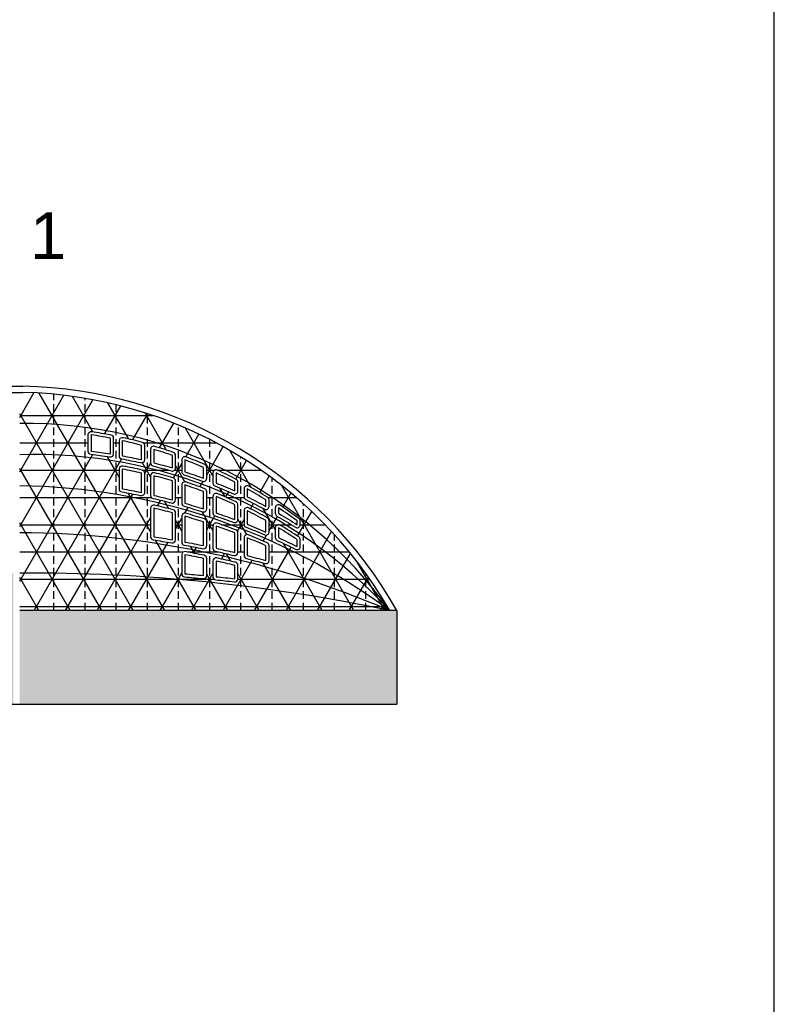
# Model space of a CAD drawing. Header units: inches. Extents: x 21 to 132, y 19 to 196.
# Tile 51 of 54: x 108 to 132, y 133 to 164. Entities that reach past the tile are written whole.
import ezdxf

# ---------------------------------------------------------------- set-up
doc = ezdxf.new("R2010")
doc.units = ezdxf.units.IN
doc.header["$MEASUREMENT"] = 0
doc.linetypes.add('DIVIDE', pattern=[1.25, 0.5, -0.25, 0, -0.25, 0, -0.25])
doc.linetypes.add('HIDDEN', pattern=[0.375, 0.25, -0.125])
for name, color, linetype in [('ax', 40, 'DIVIDE'), ('FURN', 253, 'Continuous'), ('inwall', 41, 'Continuous'), ('wall', 7, 'Continuous')]:
    doc.layers.add(name, color=color, linetype=linetype)
doc.layers.add('door&win', color=5, linetype='Continuous', lineweight=25)
doc.styles.get("Standard").update_dxf_attribs({"font": 'arial.ttf'})

msp = doc.modelspace()

# ---------------------------------------------------------------- hatches: boundary and pattern name
at = {"layer": 'FURN'}
h = msp.add_hatch(dxfattribs=at)
h.set_pattern_fill('NET3', color=256, scale=7)
h.set_pattern_definition([(0, (141.3531, 111.15675), (0, 0.875), []), (60, (141.3531, 111.15675), (-0.757772, 0.4375), []), (120, (141.3531, 111.15675), (-0.757772, -0.4375), [])])
h.paths.add_polyline_path([(107.97891, 152.15202), (108.07891, 152.15202, -0.26232587), (119.84883, 145.15202), (107.97891, 145.15202)])
h.paths.add_polyline_path([(111.26166, 148.94919, -0.00744397), (111.85874, 148.83544, 0.47504345), (111.97891, 148.93339), (111.97891, 149.57474, 0.34975505), (111.90122, 149.67222, 0.01008667), (111.29727, 149.79767, 0.46938281), (111.17891, 149.69936), (111.17891, 149.04769, 0.36430136)], flags=16)
h.paths.add_polyline_path([(111.27891, 149.04769, -0.00744397), (111.87891, 148.93339), (111.87891, 149.57474, 0.01008667), (111.27891, 149.69936)], flags=0)
h.paths.add_polyline_path([(112.17891, 147.51853, 0.37151051), (112.26417, 147.41963, -0.00495158), (112.86221, 147.32442, 0.4642512), (112.97891, 147.42302), (112.97891, 148.28773, 0.34041989), (112.90446, 148.38442, 0.00768359), (112.30148, 148.53387, 0.48256168), (112.17891, 148.43645)], flags=16)
h.paths.add_polyline_path([(112.27891, 147.51853, -0.00495158), (112.87891, 147.42302), (112.87891, 148.28773, 0.00768359), (112.27891, 148.43645)], flags=0)
h.paths.add_polyline_path([(112.25679, 148.74931, -0.00752483), (112.85386, 148.60437, 0.49047188), (112.97891, 148.70118), (112.97891, 149.30976, 0.33075378), (112.9078, 149.40549, 0.01025451), (112.30385, 149.57432, 0.49012549), (112.17891, 149.47748), (112.17891, 148.84683, 0.35028282)], flags=16)
h.paths.add_polyline_path([(112.27891, 148.84683, -0.00752483), (112.87891, 148.70118), (112.87891, 149.30976, 0.01025451), (112.27891, 149.47748)], flags=0)
h.paths.add_polyline_path([(111.85718, 149.88719, 0.47994426), (111.97891, 149.9848), (111.97891, 150.46279, 0.33881099), (111.90502, 150.55933, 0.01094233), (111.30077, 150.70862, 0.48032484), (111.17891, 150.61104), (111.17891, 150.1061, 0.36246977), (111.26102, 150.00771, -0.00981709)], flags=16)
h.paths.add_polyline_path([(110.97891, 150.17345), (110.97891, 150.69457, 0.35920125), (110.89793, 150.79274, 0.01077794), (110.29369, 150.89637, 0.45834551), (110.17891, 150.79747), (110.17891, 150.25458, 0.3809247), (110.26744, 150.15524, -0.00970998), (110.86359, 150.07464, 0.46001735)], flags=16)
h.paths.add_polyline_path([(111.87891, 149.9848), (111.87891, 150.46279, 0.01094233), (111.27891, 150.61104), (111.27891, 150.1061, -0.00981709)], flags=0)
h.paths.add_polyline_path([(110.87891, 150.17345), (110.87891, 150.69457, 0.01077794), (110.27891, 150.79747), (110.27891, 150.25458, -0.00970998)], flags=0)
h.paths.add_polyline_path([(113.17891, 147.35255, 0.36213708), (113.26091, 147.25418, -0.00498056), (113.85895, 147.13856, 0.47436793), (113.97891, 147.23655), (113.97891, 147.99559, 0.32603166), (113.90943, 148.09082, 0.00779357), (113.30645, 148.27375, 0.49849144), (113.17891, 148.17761)], flags=16)
h.paths.add_polyline_path([(112.25461, 149.79318, -0.00997163), (112.85076, 149.63113, 0.50048749), (112.97891, 149.72709), (112.97891, 150.13085, 0.31982612), (112.91156, 150.22536, 0.01051556), (112.30756, 150.4199, 0.50211451), (112.17891, 150.32409), (112.17891, 149.89018, 0.34401375)], flags=16)
h.paths.add_polyline_path([(113.25191, 148.49708, -0.00762804), (113.84899, 148.31979, 0.50629731), (113.97891, 148.41521), (113.97891, 148.96962, 0.31157235), (113.91439, 149.06311, 0.01048187), (113.31044, 149.27789, 0.51159075), (113.17891, 149.18299), (113.17891, 148.59336, 0.33622779)], flags=16)
h.paths.add_polyline_path([(113.27891, 147.35255, -0.00498056), (113.87891, 147.23655), (113.87891, 147.99559, 0.00779357), (113.27891, 148.17761)], flags=0)
h.paths.add_polyline_path([(112.27891, 149.89018, -0.00997163), (112.87891, 149.72709), (112.87891, 150.13085, 0.01051556), (112.27891, 150.32409)], flags=0)
h.paths.add_polyline_path([(113.17891, 146.94581), (113.17891, 146.33397, 0.38935549), (113.27036, 146.23433, -0.00250742), (113.86936, 146.1799, 0.44251148), (113.97891, 146.27944), (113.97891, 146.82822, 0.3557552), (113.89913, 146.92616, 0.00504887), (113.29715, 147.04413, 0.46901843)], flags=16)
h.paths.add_polyline_path([(113.27891, 148.59336, -0.00762804), (113.87891, 148.41521), (113.87891, 148.96962, 0.01048187), (113.27891, 149.18299)], flags=0)
h.paths.add_polyline_path([(113.27891, 146.94581), (113.27891, 146.33397, -0.00250742), (113.87891, 146.27944), (113.87891, 146.82822, 0.00504887)], flags=0)
h.paths.add_polyline_path([(113.2482, 149.50872, -0.0101803), (113.84435, 149.30282, 0.52179267), (113.97891, 149.39666), (113.97891, 149.74484, 0.30022332), (113.91823, 149.83679, 0.01078927), (113.31423, 150.07984, 0.52436319), (113.17891, 149.98628), (113.17891, 149.60389, 0.32546094)], flags=16)
h.paths.add_polyline_path([(113.27891, 149.60389, -0.0101803), (113.87891, 149.39666), (113.87891, 149.74484, 0.01078927), (113.27891, 149.98628)], flags=0)
h.paths.add_polyline_path([(114.17891, 147.86276), (114.17891, 147.1523, 0.35276302), (114.25765, 147.05458, -0.00501564), (114.85569, 146.91815, 0.4846342), (114.97891, 147.01542), (114.97891, 147.64581, 0.31152428), (114.9144, 147.7393, 0.00793049), (114.31142, 147.95733, 0.51486926)], flags=16)
h.paths.add_polyline_path([(114.24704, 148.19046, -0.00775627), (114.84411, 147.97931, 0.52258828), (114.97891, 148.07306), (114.97891, 148.54876, 0.29208482), (114.92097, 148.63948, 0.01078034), (114.31702, 148.90379, 0.53395192), (114.17891, 148.81134), (114.17891, 148.28524, 0.32209234)], flags=16)
h.paths.add_polyline_path([(114.27891, 147.86276), (114.27891, 147.1523, -0.00501564), (114.87891, 147.01542), (114.87891, 147.64581, 0.00793049)], flags=0)
h.paths.add_polyline_path([(114.27891, 148.28524, -0.00775627), (114.87891, 148.07306), (114.87891, 148.54876, 0.01078034), (114.27891, 148.81134)], flags=0)
h.paths.add_polyline_path([(114.17891, 146.74281), (114.17891, 146.23972, 0.38454921), (114.2687, 146.14024, -0.00251159), (114.8677, 146.07569, 0.4475247), (114.97891, 146.17506), (114.97891, 146.60403, 0.34624964), (114.90244, 146.70122, 0.00508544), (114.30045, 146.84046, 0.47933939)], flags=16)
h.paths.add_polyline_path([(114.24178, 149.15019, -0.01045307), (114.83793, 148.89722, 0.5440367), (114.97891, 148.98844), (114.97891, 149.27278, 0.2802194), (114.92491, 149.36157, 0.01114662), (114.3209, 149.65757, 0.54765346), (114.17891, 149.56681), (114.17891, 149.24304, 0.30670582)], flags=16)
h.paths.add_polyline_path([(114.27891, 146.74281), (114.27891, 146.23972, -0.00251159), (114.87891, 146.17506), (114.87891, 146.60403, 0.00508544)], flags=0)
h.paths.add_polyline_path([(114.27891, 149.24304, -0.01045307), (114.87891, 148.98844), (114.87891, 149.27278, 0.01114662), (114.27891, 149.56681)], flags=0)
h.paths.add_polyline_path([(115.17891, 147.91982, 0.30782853), (115.24216, 147.82682, -0.00791314), (115.83924, 147.5799, 0.53942474), (115.97891, 147.67169), (115.97891, 148.0395, 0.27214053), (115.92755, 148.12688, 0.01116731), (115.3236, 148.44564, 0.55742443), (115.17891, 148.35618)], flags=16)
h.paths.add_polyline_path([(115.17891, 147.48905), (115.17891, 146.91709, 0.34337603), (115.25439, 146.82015, -0.00505722), (115.85243, 146.66242, 0.49506741), (115.97891, 146.75885), (115.97891, 147.23512, 0.29684262), (115.91937, 147.32657, 0.0080984), (115.31639, 147.58177, 0.53177375)], flags=16)
h.paths.add_polyline_path([(115.23537, 148.71187, -0.01080468), (115.83152, 148.40745, 0.56744163), (115.97891, 148.4955), (115.97891, 148.7051, 0.25963583), (115.93158, 148.7901, 0.01161105), (115.32758, 149.14519, 0.57224415), (115.17891, 149.05783), (115.17891, 148.8019, 0.28762688)], flags=16)
h.paths.add_polyline_path([(115.27891, 147.91982, -0.00791314), (115.87891, 147.67169), (115.87891, 148.0395, 0.01116731), (115.27891, 148.35618)], flags=0)
h.paths.add_polyline_path([(115.27891, 147.48905), (115.27891, 146.91709, -0.00505722), (115.87891, 146.75885), (115.87891, 147.23512, 0.0080984)], flags=0)
h.paths.add_polyline_path([(115.27891, 148.8019, -0.01080468), (115.87891, 148.4955), (115.87891, 148.7051, 0.01161105), (115.27891, 149.05783)], flags=0)
h.paths.add_polyline_path([(116.17891, 147.80879), (116.17891, 147.49372, 0.29338269), (116.23729, 147.4028, -0.00810349), (116.83436, 147.11768, 0.55690175), (116.97891, 147.20721), (116.97891, 147.43119, 0.25155006), (116.93413, 147.51456, 0.01166926), (116.33018, 147.89464, 0.58228568)], flags=16)
h.paths.add_polyline_path([(116.17891, 148.27258, 0.26807771), (116.22895, 148.18595, -0.0112573), (116.8251, 147.82402, 0.59229622), (116.97891, 147.90831), (116.97891, 148.0283, 0.23823999), (116.93825, 148.10879, 0.01221925), (116.33425, 148.5317, 0.59847763), (116.17891, 148.4484)], flags=16)
h.paths.add_polyline_path([(116.27891, 147.80879), (116.27891, 147.49372, -0.00810349), (116.87891, 147.20721), (116.87891, 147.43119, 0.01166926)], flags=0)
h.paths.add_polyline_path([(116.27891, 148.27258, -0.0112573), (116.87891, 147.90831), (116.87891, 148.0283, 0.01221925), (116.27891, 148.4484)], flags=0)
at = {"layer": 'inwall'}
h = msp.add_hatch(dxfattribs=at)
h.set_pattern_fill('BRICK', color=253, scale=0.6)
h.set_pattern_definition([(0, (141.35314, 111.15675), (0, 0.15), []), (90, (141.35314, 111.15675), (-0.3, 0), [0.15, -0.15]), (90, (141.50314, 111.15675), (-0.3, 0), [-0.15, 0.15])])
h.paths.add_polyline_path([(47.97891, 146.35202), (47.97891, 142.15202), (53.77891, 142.15202), (53.77891, 146.35202)])
h.paths.add_polyline_path([(53.97891, 142.15202), (59.77891, 142.15202), (59.77891, 146.35202), (53.97891, 146.35202)])
h.paths.add_polyline_path([(54.87891, 144.85202), (54.87891, 145.85202), (58.87891, 145.85202), (58.87891, 144.85202)], flags=16)
h.paths.add_polyline_path([(54.92891, 144.90202), (54.92891, 145.80202), (58.82891, 145.80202), (58.82891, 144.90202)], flags=0)
h.paths.add_polyline_path([(59.97891, 142.15202), (65.77891, 142.15202), (65.77891, 146.35202), (59.97891, 146.35202)])
h.paths.add_polyline_path([(60.87891, 144.85202), (60.87891, 145.85202), (64.87891, 145.85202), (64.87891, 144.85202)], flags=16)
h.paths.add_polyline_path([(60.92891, 144.90202), (60.92891, 145.80202), (64.82891, 145.80202), (64.82891, 144.90202)], flags=0)
h.paths.add_polyline_path([(71.77891, 142.15202), (71.77891, 146.35202), (65.97891, 146.35202), (65.97891, 142.15202)])
h.paths.add_polyline_path([(66.87891, 144.85202), (66.87891, 145.85202), (70.87891, 145.85202), (70.87891, 144.85202)], flags=16)
h.paths.add_polyline_path([(66.92891, 144.90202), (66.92891, 145.80202), (70.82891, 145.80202), (70.82891, 144.90202)], flags=0)
h.paths.add_polyline_path([(83.97891, 142.15202), (89.77891, 142.15202), (89.77891, 146.35202), (83.97891, 146.35202)])
h.paths.add_polyline_path([(84.87891, 144.85202), (84.87891, 145.85202), (88.87891, 145.85202), (88.87891, 144.85202)], flags=16)
h.paths.add_polyline_path([(84.92891, 144.90202), (84.92891, 145.80202), (88.82891, 145.80202), (88.82891, 144.90202)], flags=0)
h.paths.add_polyline_path([(95.77891, 142.15202), (95.77891, 146.35202), (89.97891, 146.35202), (89.97891, 142.15202)])
h.paths.add_polyline_path([(90.87891, 144.85202), (90.87891, 145.85202), (94.87891, 145.85202), (94.87891, 144.85202)], flags=16)
h.paths.add_polyline_path([(90.92891, 144.90202), (90.92891, 145.80202), (94.82891, 145.80202), (94.82891, 144.90202)], flags=0)
h.paths.add_polyline_path([(101.77891, 142.15202), (101.77891, 146.35202), (95.97891, 146.35202), (95.97891, 142.15202)])
h.paths.add_polyline_path([(96.87891, 144.85202), (96.87891, 145.85202), (100.87891, 145.85202), (100.87891, 144.85202)], flags=16)
h.paths.add_polyline_path([(96.92891, 144.90202), (96.92891, 145.80202), (100.82891, 145.80202), (100.82891, 144.90202)], flags=0)
h.paths.add_polyline_path([(107.77891, 142.15202), (107.77891, 146.35202), (101.97891, 146.35202), (101.97891, 142.15202)])
h.paths.add_polyline_path([(120.07891, 142.15202), (120.07891, 145.15202), (107.97891, 145.15202), (107.97891, 142.15202)])

# ---------------------------------------------------------------- linework, layer by layer
msp.add_line((132.18873, 19.16754), (132.18873, 195.67672))
at = {"layer": 'door&win'}
for points in [[(110.17891, 150.79747, -0.45834551), (110.29369, 150.89637, -0.01077794), (110.89793, 150.79274, -0.35920125), (110.97891, 150.69457), (110.97891, 150.17345, -0.46001735), (110.86359, 150.07464, 0.00970998), (110.26744, 150.15524, -0.3809247), (110.17891, 150.25458)], [(110.27891, 150.79747, -0.01077794), (110.87891, 150.69457), (110.87891, 150.17345, 0.00970998), (110.27891, 150.25458)], [(111.17891, 150.61104, -0.48032484), (111.30077, 150.70862, -0.01094233), (111.90502, 150.55933, -0.33881099), (111.97891, 150.46279), (111.97891, 149.9848, -0.47994426), (111.85718, 149.88719, 0.00981709), (111.26102, 150.00771, -0.36246977), (111.17891, 150.1061)], [(111.27891, 150.61104, -0.01094233), (111.87891, 150.46279), (111.87891, 149.9848, 0.00981709), (111.27891, 150.1061)], [(112.97891, 150.13085, 0.31982612), (112.91156, 150.22536, 0.01051556), (112.30756, 150.4199, 0.50211451), (112.17891, 150.32409), (112.17891, 149.89018, 0.34401375), (112.25461, 149.79318, -0.00997163), (112.85076, 149.63113, 0.50048749), (112.97891, 149.72709)], [(112.87891, 150.13085, 0.01051556), (112.27891, 150.32409), (112.27891, 149.89018, -0.00997163), (112.87891, 149.72709)], [(113.91823, 149.83679, 0.01078927), (113.31423, 150.07984, 0.52436319), (113.17891, 149.98628), (113.17891, 149.60389, 0.32546094), (113.2482, 149.50872, -0.0101803), (113.84435, 149.30282, 0.52179267), (113.97891, 149.39666), (113.97891, 149.74484, 0.30022332)], [(113.87891, 149.74484, 0.01078927), (113.27891, 149.98628), (113.27891, 149.60389, -0.0101803), (113.87891, 149.39666)], [(111.17891, 149.69936, -0.46938281), (111.29727, 149.79767, -0.01008667), (111.90122, 149.67222, -0.34975505), (111.97891, 149.57474), (111.97891, 148.93339, -0.47504345), (111.85874, 148.83544, 0.00744397), (111.26166, 148.94919, -0.36430136), (111.17891, 149.04769)], [(111.27891, 149.69936, -0.01008667), (111.87891, 149.57474), (111.87891, 148.93339, 0.00744397), (111.27891, 149.04769)], [(114.3209, 149.65757, 0.54765346), (114.17891, 149.56681), (114.17891, 149.24304, 0.30670582), (114.24178, 149.15019, -0.01045307), (114.83793, 148.89722, 0.5440367), (114.97891, 148.98844), (114.97891, 149.27278, 0.2802194), (114.92491, 149.36157, 0.01114662)], [(112.97891, 149.30976, 0.33075378), (112.9078, 149.40549, 0.01025451), (112.30385, 149.57432, 0.49012549), (112.17891, 149.47748), (112.17891, 148.84683, 0.35028282), (112.25679, 148.74931, -0.00752483), (112.85386, 148.60437, 0.49047188), (112.97891, 148.70118)], [(112.87891, 149.30976, 0.01025451), (112.27891, 149.47748), (112.27891, 148.84683, -0.00752483), (112.87891, 148.70118)], [(114.27891, 149.56681), (114.27891, 149.24304, -0.01045307), (114.87891, 148.98844), (114.87891, 149.27278, 0.01114662)], [(113.91439, 149.06311, 0.01048187), (113.31044, 149.27789, 0.51159075), (113.17891, 149.18299), (113.17891, 148.59336, 0.33622779), (113.25191, 148.49708, -0.00762804), (113.84899, 148.31979, 0.50629731), (113.97891, 148.41521), (113.97891, 148.96962, 0.31157235)], [(113.87891, 148.96962, 0.01048187), (113.27891, 149.18299), (113.27891, 148.59336, -0.00762804), (113.87891, 148.41521)], [(115.93158, 148.7901, 0.01161105), (115.32758, 149.14519, 0.57224415), (115.17891, 149.05783), (115.17891, 148.8019, 0.28762688), (115.23537, 148.71187, -0.01080468), (115.83152, 148.40745, 0.56744163), (115.97891, 148.4955), (115.97891, 148.7051, 0.25963583)], [(115.87891, 148.7051, 0.01161105), (115.27891, 149.05783), (115.27891, 148.8019, -0.01080468), (115.87891, 148.4955)], [(114.97891, 148.54876, 0.29208482), (114.92097, 148.63948, 0.01078034), (114.31702, 148.90379, 0.53395192), (114.17891, 148.81134), (114.17891, 148.28524, 0.32209234), (114.24704, 148.19046, -0.00775627), (114.84411, 147.97931, 0.52258828), (114.97891, 148.07306)], [(114.87891, 148.54876, 0.01078034), (114.27891, 148.81134), (114.27891, 148.28524, -0.00775627), (114.87891, 148.07306)], [(112.97891, 148.28773, 0.34041989), (112.90446, 148.38442, 0.00768359), (112.30148, 148.53387, 0.48256168), (112.17891, 148.43645), (112.17891, 147.51853, 0.37151051), (112.26417, 147.41963, -0.00495158), (112.86221, 147.32442, 0.4642512), (112.97891, 147.42302)], [(112.87891, 148.28773, 0.00768359), (112.27891, 148.43645), (112.27891, 147.51853, -0.00495158), (112.87891, 147.42302)], [(115.92755, 148.12688, 0.01116731), (115.3236, 148.44564, 0.55742443), (115.17891, 148.35618), (115.17891, 147.91982, 0.30782853), (115.24216, 147.82682, -0.00791314), (115.83924, 147.5799, 0.53942474), (115.97891, 147.67169), (115.97891, 148.0395, 0.27214053)], [(116.93825, 148.10879, 0.01221925), (116.33425, 148.5317, 0.59847763), (116.17891, 148.4484), (116.17891, 148.27258, 0.26807771), (116.22895, 148.18595, -0.0112573), (116.8251, 147.82402, 0.59229622), (116.97891, 147.90831), (116.97891, 148.0283, 0.23823999)], [(116.87891, 148.0283, 0.01221925), (116.27891, 148.4484), (116.27891, 148.27258, -0.0112573), (116.87891, 147.90831)], [(113.97891, 147.99559, 0.32603166), (113.90943, 148.09082, 0.00779357), (113.30645, 148.27375, 0.49849144), (113.17891, 148.17761), (113.17891, 147.35255, 0.36213708), (113.26091, 147.25418, -0.00498056), (113.85895, 147.13856, 0.47436793), (113.97891, 147.23655)], [(113.87891, 147.99559, 0.00779357), (113.27891, 148.17761), (113.27891, 147.35255, -0.00498056), (113.87891, 147.23655)], [(115.87891, 148.0395, 0.01116731), (115.27891, 148.35618), (115.27891, 147.91982, -0.00791314), (115.87891, 147.67169)], [(114.97891, 147.64581, 0.31152428), (114.9144, 147.7393, 0.00793049), (114.31142, 147.95733, 0.51486926), (114.17891, 147.86276), (114.17891, 147.1523, 0.35276302), (114.25765, 147.05458, -0.00501564), (114.85569, 146.91815, 0.4846342), (114.97891, 147.01542)], [(114.87891, 147.64581, 0.00793049), (114.27891, 147.86276), (114.27891, 147.1523, -0.00501564), (114.87891, 147.01542)], [(116.97891, 147.43119, 0.25155006), (116.93413, 147.51456, 0.01166926), (116.33018, 147.89464, 0.58228568), (116.17891, 147.80879), (116.17891, 147.49372, 0.29338269), (116.23729, 147.4028, -0.00810349), (116.83436, 147.11768, 0.55690175), (116.97891, 147.20721)], [(116.87891, 147.43119, 0.01166926), (116.27891, 147.80879), (116.27891, 147.49372, -0.00810349), (116.87891, 147.20721)], [(115.97891, 147.23512, 0.29684262), (115.91937, 147.32657, 0.0080984), (115.31639, 147.58177, 0.53177375), (115.17891, 147.48905), (115.17891, 146.91709, 0.34337603), (115.25439, 146.82015, -0.00505722), (115.85243, 146.66242, 0.49506741), (115.97891, 146.75885)], [(115.87891, 147.23512, 0.0080984), (115.27891, 147.48905), (115.27891, 146.91709, -0.00505722), (115.87891, 146.75885)], [(113.97891, 146.82822, 0.3557552), (113.89913, 146.92616, 0.00504887), (113.29715, 147.04413, 0.46901843), (113.17891, 146.94581), (113.17891, 146.33397, 0.38935549), (113.27036, 146.23433, -0.00250742), (113.86936, 146.1799, 0.44251148), (113.97891, 146.27944)], [(113.87891, 146.82822, 0.00504887), (113.27891, 146.94581), (113.27891, 146.33397, -0.00250742), (113.87891, 146.27944)], [(114.97891, 146.60403, 0.34624964), (114.90244, 146.70122, 0.00508544), (114.30045, 146.84046, 0.47933939), (114.17891, 146.74281), (114.17891, 146.23972, 0.38454921), (114.2687, 146.14024, -0.00251159), (114.8677, 146.07569, 0.4475247), (114.97891, 146.17506)], [(114.87891, 146.60403, 0.00508544), (114.27891, 146.74281), (114.27891, 146.23972, -0.00251159), (114.87891, 146.17506)]]:
    msp.add_lwpolyline(points, format="xyb", close=True, dxfattribs=at)
at = {"layer": 'inwall', "color": 253, "linetype": 'HIDDEN'}
for p, q in [((109.07891, 145.15202), (109.07891, 152.09258)), ((110.07891, 145.15202), (110.07891, 151.96037)), ((111.07891, 145.15202), (111.07891, 151.75326)), ((112.07891, 145.15202), (112.07891, 151.46773)), ((113.07891, 145.15202), (113.07891, 151.09858)), ((114.07891, 145.15202), (114.07891, 150.63836)), ((115.07891, 145.15202), (115.07891, 150.07648)), ((116.07891, 145.15202), (116.07891, 149.39764)), ((117.07891, 145.15202), (117.07891, 148.5789)), ((118.07891, 145.15202), (118.07891, 147.58368)), ((119.07891, 145.15202), (119.07891, 146.34751))]:
    msp.add_line(p, q, dxfattribs=at)
at = {"layer": 'inwall', "color": 253}
for centre, radius, start, end in [((108.19236, 136.83032), 14.32215, 35.52351, 90.853943), ((108.49036, 134.76745), 15.39006, 42.435331, 91.904412), ((107.74711, 128.8541), 20.2996, 53.40495, 89.345731), ((107.7633, 117.19935), 30.45343, 66.618432, 89.594348), ((108.34725, 90.77594), 55.57917, 78.056887, 90.379721)]:
    msp.add_arc(centre, radius, start, end, dxfattribs=at)
at = {"layer": 'wall'}
for p, q in [((47.67891, 152.35202), (108.07891, 152.35202)), ((47.67891, 152.15202), (108.07891, 152.15202)), ((120.07891, 145.15202), (107.97891, 145.15202)), ((120.07891, 145.15202), (120.07891, 142.15202)), ((35.67891, 142.15202), (120.07891, 142.15202))]:
    msp.add_line(p, q, dxfattribs=at)
for centre, radius, start, end in [((107.752, 138.20717), 14.14863, 29.396444, 88.676043), ((107.75185, 138.20702), 13.94883, 29.860566, 88.656445)]:
    msp.add_arc(centre, radius, start, end, dxfattribs=at)

# ---------------------------------------------------------------- texts
at = {"layer": 'ax', "insert": (108.30805, 157.92655), "char_height": 1.5, "attachment_point": 1}
msp.add_mtext_dynamic_manual_height_columns('1', width=1.4771699, gutter_width=1, heights=[0], dxfattribs=at)

doc.saveas('drawing.dxf')
